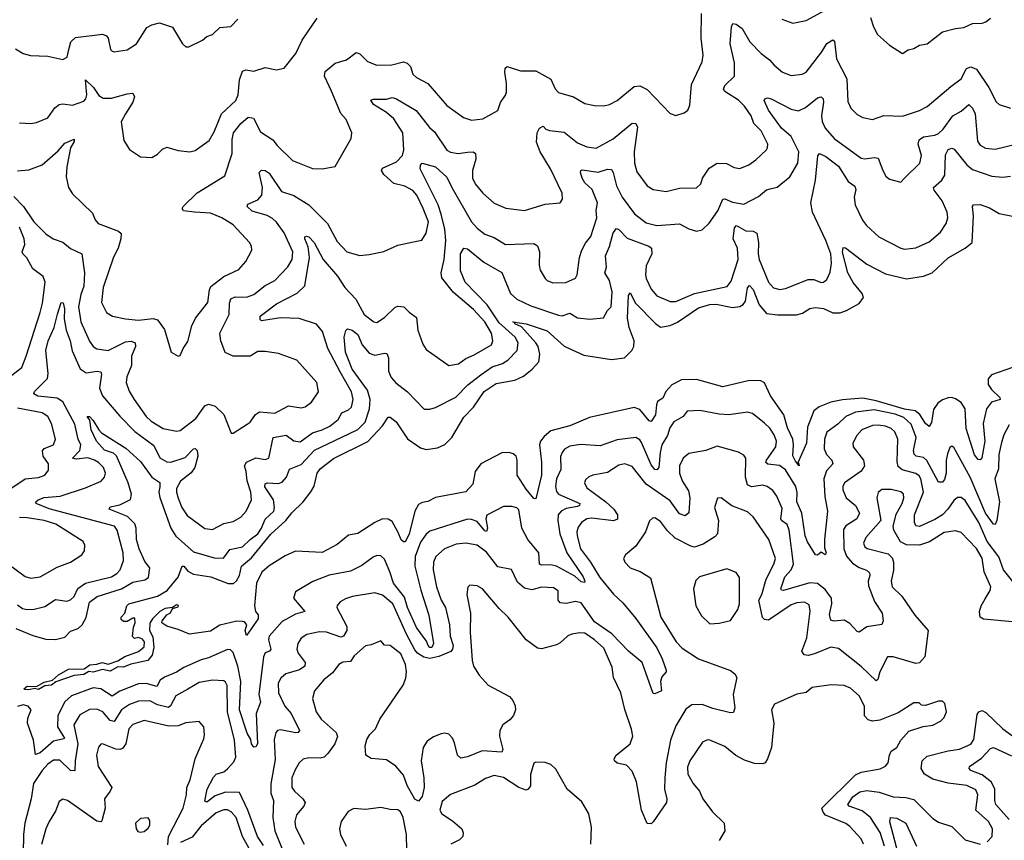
# Model space of a CAD drawing. Extents: x 1954683 to 2060285, y 904798 to 1016299.
# Tile 241 of 256: x 1967246 to 1972453, y 999175 to 1003513. Entities that reach past the tile are written whole.
import ezdxf

# ---------------------------------------------------------------- set-up
doc = ezdxf.new("R2010")
doc.units = 0

msp = doc.modelspace()

# ---------------------------------------------------------------- linework, layer by layer
at = {"layer": '0CON10XD'}
for points in [[(1971276.7, 1003515), (1971335, 1003494.3), (1971405, 1003509.2), (1971505, 1003562.5)], [(1967225, 1003358), (1967264.4, 1003334.4), (1967303.2, 1003323.2), (1967395, 1003319.4), (1967475, 1003303.1), (1967498.1, 1003315), (1967505.4, 1003355.4), (1967517.5, 1003395), (1967542, 1003418), (1967685, 1003435.6), (1967705, 1003427.1), (1967714.6, 1003414.6), (1967726.1, 1003356.1), (1967735, 1003346.7), (1967745, 1003343.3), (1967815, 1003354.2), (1967864.2, 1003385), (1967919.1, 1003470.9), (1967945, 1003485.7), (1967985, 1003495.8), (1968053.9, 1003473.9), (1968106.7, 1003385), (1968125, 1003370), (1968140.7, 1003369.3), (1968212.5, 1003405), (1968236.4, 1003423.6), (1968265, 1003433.8), (1968305, 1003471.2), (1968362.3, 1003477.7), (1968400, 1003515)], [(1967235, 1002714.5), (1967295, 1002719.6), (1967365, 1002745.4), (1967450.4, 1002819.6), (1967485, 1002860.4), (1967535, 1002881.2), (1967535, 1002868.8), (1967514.1, 1002835.9), (1967496.2, 1002735), (1967492.6, 1002682.6), (1967504.2, 1002625), (1967525, 1002592), (1967630.5, 1002490.5), (1967645.8, 1002455), (1967662, 1002435), (1967768.8, 1002395), (1967782.2, 1002382.2), (1967781.5, 1002355), (1967766.9, 1002305), (1967743.1, 1002256.9), (1967687.2, 1002097.2), (1967678.3, 1002018.3), (1967705.8, 1001965), (1967736.2, 1001946.2), (1967805, 1001932.3), (1967875, 1001924.6), (1967952.9, 1001932.9), (1967975, 1001926.9), (1968012.2, 1001875), (1968047.5, 1001755), (1968083.6, 1001733.6), (1968095, 1001737.5), (1968110, 1001775), (1968135, 1001812.5), (1968156.5, 1001895), (1968175.3, 1001934.7), (1968242, 1002018), (1968249.7, 1002085), (1968257.6, 1002102.4), (1968325, 1002154.7), (1968405, 1002191.9), (1968441.9, 1002235), (1968474.3, 1002295), (1968472.9, 1002315), (1968461.4, 1002335), (1968375, 1002428.5), (1968315.8, 1002465), (1968255, 1002490.9), (1968170, 1002495), (1968112.6, 1002502.6), (1968106, 1002515), (1968110.8, 1002525), (1968185, 1002598.2), (1968331.9, 1002688.1), (1968369.6, 1002805), (1968370.5, 1002879.5), (1968376.9, 1002915), (1968415.4, 1002965), (1968455, 1002997.5), (1968482.1, 1002992.1), (1968520.4, 1002920.4), (1968585, 1002878.1), (1968608.1, 1002848.1), (1968689.1, 1002769.1), (1968795, 1002727.1), (1968845, 1002724.2), (1968913.9, 1002736.1), (1968998.8, 1002885), (1969002.5, 1002915), (1968972, 1002985), (1968945, 1003016.7), (1968895.4, 1003135.4), (1968857.8, 1003215), (1968861.5, 1003238.5), (1968915, 1003282.5), (1968975, 1003300.9), (1969025, 1003340), (1969045, 1003331.9), (1969085, 1003291.4), (1969135, 1003273.3), (1969214.5, 1003274.5), (1969275, 1003290), (1969295, 1003283.8), (1969313.6, 1003265), (1969325.8, 1003225), (1969345, 1003208.1), (1969405, 1003175.7), (1969505, 1003058.6), (1969593.3, 1002995), (1969635, 1002982), (1969695, 1002988), (1969775, 1003032.5), (1969788.8, 1003075), (1969815, 1003113.3), (1969819.7, 1003130.3), (1969821.1, 1003175), (1969810.8, 1003235), (1969813.9, 1003256.1), (1969823.8, 1003265), (1969895, 1003242.9), (1969975, 1003242.3), (1970055, 1003197.8), (1970078, 1003148), (1970095, 1003127.5), (1970175, 1003104.4), (1970235, 1003070), (1970285, 1003060), (1970335, 1003058), (1970365, 1003064.2), (1970405, 1003085.7), (1970495, 1003160), (1970525, 1003163.8), (1970564.2, 1003144.2), (1970685, 1003016.2), (1970715, 1003006.7), (1970759.5, 1003020.5), (1970780, 1003035), (1970789.2, 1003060.8), (1970798.9, 1003171.1), (1970855, 1003290), (1970860.6, 1003325), (1970849.5, 1003415), (1970851.8, 1003545)], [(1967245, 1002967.1), (1967305, 1002964.4), (1967335, 1002969.4), (1967395, 1002994.4), (1967432.6, 1003047.4), (1967455, 1003064.5), (1967475, 1003067.5), (1967525, 1003060.9), (1967585, 1003082.9), (1967596, 1003094), (1967601, 1003115), (1967595, 1003195.8), (1967637.1, 1003155), (1967665, 1003112.1), (1967687.8, 1003097.8), (1967732.3, 1003097.7), (1967815, 1003121.1), (1967845, 1003123.8), (1967852.5, 1003105), (1967845, 1003076.7), (1967805.6, 1003014.4), (1967782.3, 1002972.3), (1967796.7, 1002875), (1967826.1, 1002826.1), (1967885, 1002787.5), (1967945, 1002783.8), (1967975, 1002801.2), (1968001.2, 1002828.8), (1968025, 1002838.8), (1968085, 1002820.8), (1968145.6, 1002814.4), (1968175, 1002821.4), (1968248.1, 1002875), (1968275, 1002919.2), (1968313.1, 1003015), (1968388.8, 1003085), (1968401.8, 1003115), (1968409.1, 1003195), (1968425, 1003240), (1968442.5, 1003247.5), (1968485, 1003241.5), (1968545, 1003260), (1968605, 1003248), (1968645, 1003256.2), (1968705.8, 1003335), (1968739.2, 1003405), (1968819.5, 1003520.5)], [(1971744.3, 1003525), (1971760.8, 1003475), (1971782, 1003435), (1971845, 1003378.8), (1971915, 1003333.3), (1971945, 1003353.3), (1971975, 1003361.2), (1972005, 1003378.8), (1972045, 1003386), (1972125, 1003448.8), (1972195, 1003466.9), (1972239.1, 1003470.9), (1972285, 1003492), (1972335, 1003493.8), (1972355, 1003501.2), (1972379.5, 1003520.5)], [(1967215, 1002578.2), (1967265.7, 1002525.7), (1967321.8, 1002445), (1967385, 1002381.1), (1967423.8, 1002355), (1967475, 1002337.5), (1967515, 1002302.9), (1967574.6, 1002274.6), (1967589.5, 1002175), (1967585.2, 1002105), (1967569.9, 1002060.1), (1967557.8, 1001995), (1967568.8, 1001915), (1967615, 1001813.1), (1967635.6, 1001785), (1967655, 1001773.8), (1967715, 1001764.1), (1967805, 1001810), (1967835, 1001813.2), (1967857.1, 1001805), (1967859.2, 1001785), (1967836.8, 1001735), (1967837.2, 1001685), (1967812.5, 1001625), (1967810, 1001595), (1967825, 1001550), (1967852.3, 1001505), (1967915, 1001414.6), (1967941.1, 1001391.1), (1968005, 1001352.7), (1968075, 1001337.8), (1968095, 1001340.9), (1968177.9, 1001405), (1968225, 1001471.1), (1968245, 1001480), (1968279.8, 1001469.8), (1968326.4, 1001426.4), (1968365, 1001327.5), (1968375, 1001326.7), (1968448.8, 1001375), (1968465, 1001386.2), (1968493.4, 1001426.6), (1968515, 1001439.4), (1968595, 1001432.5), (1968667.6, 1001472.4), (1968735, 1001461.1), (1968755, 1001465.6), (1968789.5, 1001490.5), (1968826.7, 1001545), (1968817.1, 1001595), (1968712.4, 1001712.4), (1968615, 1001748.5), (1968545, 1001758.1), (1968505, 1001758.8), (1968465, 1001734.4), (1968375, 1001734.4), (1968333.4, 1001753.4), (1968310, 1001815), (1968305.3, 1001855), (1968354.7, 1001955), (1968355.7, 1002015), (1968363.3, 1002036.7), (1968385, 1002048.2), (1968445, 1002046.7), (1968485, 1002059.7), (1968545, 1002108.2), (1968595.8, 1002134.2), (1968663.5, 1002206.5), (1968686.9, 1002245), (1968689.7, 1002285), (1968645, 1002386.1), (1968605, 1002442.1), (1968582.2, 1002462.2), (1968555, 1002477.8), (1968475, 1002500.4), (1968449.4, 1002525), (1968452.6, 1002537.4), (1968505, 1002560), (1968525.9, 1002585), (1968530.3, 1002625), (1968512.9, 1002705), (1968525, 1002717.1), (1968545, 1002715.6), (1968565, 1002701.9), (1968630.8, 1002605), (1968695, 1002584.1), (1968775.5, 1002535), (1968874.6, 1002435), (1968925, 1002340), (1968976, 1002285), (1969045, 1002266.9), (1969095, 1002271.4), (1969172.1, 1002287.9), (1969245, 1002320.6), (1969327.9, 1002337.9), (1969373.2, 1002346.8), (1969395.3, 1002384.7), (1969407.3, 1002445), (1969379.8, 1002515), (1969346.6, 1002585), (1969325, 1002609.1), (1969282.3, 1002632.3), (1969225, 1002646.8), (1969171.8, 1002695), (1969158.8, 1002715), (1969165, 1002727.3), (1969238.7, 1002761.3), (1969270, 1002795), (1969278, 1002825), (1969271.9, 1002915), (1969225, 1002988.9), (1969185, 1003022.4), (1969116.9, 1003065), (1969103.3, 1003086.7), (1969116.7, 1003093.3), (1969185, 1003092.1), (1969215, 1003101.8), (1969235, 1003095.4), (1969343.1, 1003033.1), (1969412.8, 1002942.8), (1969440, 1002920), (1969505, 1002823.6), (1969525, 1002812.1), (1969565, 1002804.7), (1969615, 1002812.2), (1969644.7, 1002814.7), (1969656, 1002805), (1969657.6, 1002775), (1969640.3, 1002715), (1969641.1, 1002675), (1969655, 1002645.6), (1969695.5, 1002595), (1969755, 1002542.5), (1969816.3, 1002516.3), (1969916.2, 1002503.8), (1970025, 1002536.9), (1970105, 1002544), (1970116, 1002565), (1970115, 1002596.7), (1970053.8, 1002725), (1969999.1, 1002815), (1969978.9, 1002865), (1969982, 1002915), (1969995, 1002939.4), (1970015, 1002950), (1970028, 1002935), (1970047.1, 1002927.1), (1970125, 1002917.9), (1970195, 1002862.2), (1970245, 1002841.3), (1970295, 1002833.9), (1970385, 1002883.2), (1970485, 1002966.4), (1970505, 1002964.3), (1970512.7, 1002945), (1970495.7, 1002815), (1970498, 1002755), (1970508.7, 1002708.7), (1970565, 1002634), (1970596.7, 1002615), (1970664.4, 1002604.4), (1970735, 1002622.2), (1970825, 1002624.3), (1970847.5, 1002645), (1970856.2, 1002675), (1970892.8, 1002727.2), (1970935, 1002754.6), (1970982.8, 1002752.8), (1971025, 1002731.9), (1971055, 1002725.6), (1971102, 1002745), (1971138.8, 1002771.2), (1971194.3, 1002825), (1971201.1, 1002835), (1971202.2, 1002855), (1971166.6, 1002925), (1971128.1, 1002965), (1971114.7, 1003005), (1971078.9, 1003055), (1971046.8, 1003086.8), (1970975, 1003133.6), (1970967.8, 1003145), (1970975.5, 1003165), (1971025.2, 1003214.8), (1971025.7, 1003284.3), (1971003.6, 1003385), (1971009.5, 1003475), (1971017.7, 1003492.3), (1971035, 1003488.9), (1971067.1, 1003467.1), (1971107.1, 1003395), (1971166.7, 1003335), (1971210.8, 1003300.8), (1971235, 1003271.9), (1971280, 1003235), (1971325, 1003218.6), (1971384.4, 1003224.4), (1971404.3, 1003235), (1971487.5, 1003342.5), (1971515, 1003387.5), (1971546.6, 1003406.6), (1971555, 1003400), (1971565.9, 1003305.9), (1971620.6, 1003200.6), (1971625, 1003080), (1971641.4, 1003045), (1971675, 1003012.5), (1971705, 1002995.7), (1971755, 1002985.8), (1971815, 1003005.8), (1971915, 1003002.5), (1972005, 1003033.3), (1972045.3, 1003054.7), (1972169.6, 1003160.4), (1972225, 1003199.4), (1972251.9, 1003255), (1972275, 1003264.3), (1972305, 1003250.8), (1972370.8, 1003155), (1972408.8, 1003078.8), (1972425, 1003064.4), (1972485, 1003044.4)], [(1967235, 1000420), (1967261.3, 1000401.3), (1967285, 1000395.4), (1967322.7, 1000397.3), (1967379.8, 1000410.2), (1967435, 1000447.8), (1967495, 1000439.5), (1967515, 1000445.6), (1967535, 1000464.2), (1967554.4, 1000505.6), (1967595, 1000533.8), (1967731.4, 1000568.6), (1967759.1, 1000585), (1967777.1, 1000605), (1967795.4, 1000655), (1967793.4, 1000695), (1967762.2, 1000815), (1967748.2, 1000835), (1967402.8, 1000927.2), (1967334.2, 1000955), (1967332.5, 1000965), (1967344, 1000975), (1967375, 1000986.9), (1967460, 1000995), (1967595, 1001038.2), (1967676.9, 1001073.1), (1967695.3, 1001094.7), (1967700.8, 1001115), (1967689.5, 1001145), (1967662.8, 1001172.8), (1967641.1, 1001185), (1967606.2, 1001196.2), (1967545, 1001190), (1967526, 1001195), (1967563.8, 1001235), (1967569, 1001265), (1967554.8, 1001295), (1967537.3, 1001375), (1967475, 1001492.7), (1967445, 1001511.7), (1967343.1, 1001523.1), (1967321.9, 1001535), (1967325, 1001547.1), (1967393.9, 1001616.1), (1967396.7, 1001643.3), (1967384.8, 1001765), (1967396.8, 1001815), (1967429.2, 1001885), (1967445.5, 1001955.5), (1967465, 1002017.1), (1967476.3, 1002016.3), (1967482.6, 1001985), (1967481, 1001931), (1967492.4, 1001872.4), (1967513.1, 1001815), (1967523, 1001763), (1967566.7, 1001666.7), (1967597, 1001647), (1967655.4, 1001655.4), (1967675, 1001652), (1967678.6, 1001638.6), (1967667.5, 1001565), (1967684.4, 1001524.4), (1967775, 1001417.1), (1967855.2, 1001335.2), (1967955, 1001262.1), (1967987.7, 1001197.7), (1968025, 1001175.3), (1968045, 1001173.4), (1968121.6, 1001198.4), (1968165, 1001244.3), (1968175, 1001245.8), (1968184.3, 1001235), (1968188.8, 1001205), (1968172.2, 1001145), (1968152.6, 1001117.4), (1968097.3, 1001072.7), (1968075.9, 1001035), (1968074.7, 1001015), (1968083.4, 1000983.4), (1968104.1, 1000935), (1968131.7, 1000891.7), (1968225, 1000823.5), (1968265, 1000818.9), (1968325, 1000849.6), (1968375, 1000860.4), (1968415, 1000883.6), (1968443.8, 1000915), (1968471.8, 1000975), (1968468.7, 1001015), (1968449.8, 1001075), (1968444.3, 1001125), (1968434.4, 1001154.4), (1968445, 1001173.5), (1968495, 1001196.6), (1968545, 1001187.9), (1968564.3, 1001195), (1968585.8, 1001304.2), (1968655, 1001316.7), (1968695, 1001286.8), (1968729.1, 1001280.9), (1968795, 1001329.3), (1968845.7, 1001345), (1968885.5, 1001365), (1968930.7, 1001399.3), (1968949.2, 1001435), (1968985, 1001450), (1969001.5, 1001465), (1969010, 1001505), (1969000.5, 1001545), (1968941.2, 1001651.2), (1968875, 1001774.2), (1968847.5, 1001865), (1968815, 1001903.8), (1968723.8, 1001933.8), (1968625, 1001937.6), (1968525, 1001920.9), (1968517.5, 1001927.5), (1968518.7, 1001945), (1968605, 1002010.8), (1968713.2, 1002066.8), (1968753.4, 1002106.6), (1968778.9, 1002255), (1968772.5, 1002312.5), (1968753.2, 1002355), (1968754.1, 1002365.9), (1968762, 1002368), (1968775, 1002364.6), (1968803.8, 1002335), (1968851.3, 1002245), (1968926.4, 1002156.4), (1968965, 1002096.7), (1969023.6, 1002035), (1969068.1, 1001955), (1969118.8, 1001915), (1969135, 1001911.9), (1969175, 1001939.2), (1969229.1, 1001990.9), (1969245, 1001999.2), (1969276.7, 1001995), (1969305, 1001966.2), (1969345, 1001938.8), (1969352.2, 1001872.2), (1969377.9, 1001797.9), (1969395, 1001768.8), (1969515, 1001685.5), (1969566, 1001694), (1969605, 1001721.8), (1969649.3, 1001740.7), (1969740.5, 1001795), (1969748.5, 1001815), (1969741.4, 1001855), (1969705, 1001915.4), (1969645, 1001981.6), (1969540.8, 1002070.8), (1969478.4, 1002148.4), (1969474.7, 1002175), (1969490, 1002245), (1969499.2, 1002345), (1969493.6, 1002405), (1969474.8, 1002485.2), (1969458.3, 1002535), (1969363.9, 1002725), (1969365.4, 1002744.6), (1969375, 1002754.4), (1969445, 1002734.4), (1969505, 1002680), (1969530.7, 1002625), (1969635.3, 1002445), (1969665, 1002410.8), (1969705, 1002379.4), (1969755, 1002361.8), (1969815.4, 1002325.4), (1969965, 1002330), (1969985, 1002318), (1969995.6, 1002285), (1969993.1, 1002215), (1969999.1, 1002189.1), (1970024, 1002145), (1970035, 1002134.2), (1970065, 1002121.9), (1970134.3, 1002124.3), (1970185, 1002146.2), (1970194.3, 1002165), (1970205.6, 1002255), (1970218.9, 1002295), (1970238.3, 1002331.7), (1970266.4, 1002366.4), (1970298, 1002465), (1970295.3, 1002505), (1970300.7, 1002545), (1970274.1, 1002615), (1970235, 1002651.1), (1970220, 1002675), (1970211.1, 1002705), (1970213.5, 1002716.5), (1970220.9, 1002719.1), (1970305, 1002707.2), (1970355, 1002722.1), (1970375, 1002720.6), (1970385.2, 1002705.2), (1970401.8, 1002635), (1970431.8, 1002575), (1970497.1, 1002487.1), (1970558.5, 1002438.5), (1970615, 1002424.7), (1970735, 1002433.8), (1970785, 1002407.8), (1970825, 1002395.7), (1970855, 1002402.9), (1970892.8, 1002437.2), (1970938.3, 1002501.7), (1970965, 1002564.2), (1970975, 1002566.7), (1971015, 1002547.8), (1971075, 1002538.5), (1971152.4, 1002577.6), (1971195, 1002612.7), (1971215, 1002619.2), (1971251.7, 1002628.3), (1971318.3, 1002681.7), (1971360, 1002755), (1971365.8, 1002815), (1971325.7, 1002895.7), (1971275, 1002939.7), (1971206.2, 1003035), (1971182.9, 1003085), (1971186.7, 1003095), (1971200.7, 1003099.3), (1971220, 1003095), (1971325, 1003040), (1971365, 1003031.8), (1971402.1, 1003047.9), (1971465, 1003100.4), (1971485, 1003104.2), (1971494.5, 1003094.5), (1971496.7, 1003076.7), (1971486.4, 1003005), (1971488.7, 1002975), (1971505, 1002938.9), (1971553.5, 1002885), (1971695, 1002780), (1971715, 1002776.9), (1971765, 1002784.6), (1971785, 1002780), (1971810, 1002715), (1971826.2, 1002686.2), (1971845, 1002669.2), (1971905, 1002654), (1971924.3, 1002675), (1972006.4, 1002755), (1972015.4, 1002795), (1971996.2, 1002855), (1972001.8, 1002878.2), (1972025, 1002893.1), (1972085, 1002901.6), (1972105, 1002911.4), (1972129.5, 1002935), (1972180.6, 1003005), (1972225, 1003029.6), (1972265, 1003064.5), (1972285, 1003045.5), (1972297.6, 1003015), (1972311.3, 1002871.3), (1972325, 1002849.4), (1972353.2, 1002833.2), (1972405, 1002829.2), (1972565, 1002867.9)], [(1967226.2, 1000295), (1967315, 1000257.3), (1967385, 1000238.4), (1967435, 1000236.7), (1967485, 1000248.5), (1967515, 1000280), (1967555, 1000294), (1967576.4, 1000313.6), (1967597.3, 1000352.7), (1967615, 1000434.6), (1967655.4, 1000464.6), (1967785, 1000503.9), (1967845, 1000540), (1967908.5, 1000551.5), (1967928.2, 1000565), (1967934.2, 1000615), (1967908.7, 1000648.7), (1967878.1, 1000715), (1967864.8, 1000765), (1967861.9, 1000825), (1967855, 1000848.5), (1967816.9, 1000886.9), (1967719.2, 1000925), (1967725, 1000937.5), (1967775, 1000948), (1967833.1, 1000976.9), (1967838.1, 1001005), (1967820.7, 1001065), (1967758.3, 1001208.3), (1967741.7, 1001221.7), (1967695, 1001237.2), (1967651.8, 1001285), (1967624.2, 1001345), (1967616.7, 1001396.7), (1967602.9, 1001415), (1967615, 1001415.6), (1967635, 1001394.2), (1967664.4, 1001344.4), (1967679.7, 1001329.7), (1967808.3, 1001248.3), (1967885, 1001177.9), (1967945, 1001095.3), (1967986.6, 1001066.6), (1967986.5, 1001043.5), (1967981.6, 1001015), (1967987.8, 1000987.8), (1968045, 1000824.4), (1968072.2, 1000782.2), (1968165, 1000699.7), (1968275, 1000668.1), (1968323.1, 1000666.9), (1968358.2, 1000711.8), (1968425, 1000726.5), (1968464.2, 1000765.8), (1968504.7, 1000795), (1968524.8, 1000825), (1968545, 1000873.2), (1968590.7, 1000915), (1968593.9, 1000935), (1968587.5, 1000975), (1968543.4, 1001043.4), (1968545, 1001060), (1968555, 1001065.3), (1968615, 1001061.1), (1968635, 1001067.8), (1968656.5, 1001095), (1968672.8, 1001137.2), (1968735, 1001161.6), (1968805, 1001237), (1968986.3, 1001323.7), (1969035, 1001346.8), (1969072.9, 1001385), (1969095.2, 1001455), (1969099.5, 1001505), (1969084.8, 1001555), (1969004.5, 1001665), (1968968.3, 1001755), (1968962.5, 1001835), (1968970.6, 1001869.4), (1968980.5, 1001879.5), (1969005, 1001872.5), (1969035, 1001848.2), (1969056.9, 1001795), (1969095, 1001750.9), (1969125, 1001738.8), (1969175, 1001750.9), (1969187.8, 1001747.8), (1969197.1, 1001725), (1969195.8, 1001655), (1969210.7, 1001620.7), (1969235, 1001593.2), (1969296.5, 1001545), (1969385, 1001454.4), (1969415, 1001453.8), (1969445, 1001463.6), (1969551.7, 1001518.3), (1969616.4, 1001583.6), (1969684.5, 1001635.5), (1969745, 1001678.1), (1969798.6, 1001695), (1969826.6, 1001713.4), (1969877.1, 1001765), (1969882.5, 1001805), (1969866.3, 1001835), (1969780.9, 1001910.9), (1969718.6, 1002005), (1969601.8, 1002125), (1969576.7, 1002185), (1969577.8, 1002275), (1969595, 1002304.3), (1969615, 1002301.1), (1969700.5, 1002230.5), (1969795, 1002175.8), (1969841.5, 1002065), (1969874.4, 1002035), (1969949.7, 1001999.7), (1970095, 1001950.4), (1970115, 1001948.2), (1970155, 1001962), (1970195, 1001936.7), (1970260.6, 1001929.4), (1970333.5, 1001936.5), (1970354.5, 1001975), (1970374.6, 1001995.4), (1970378.6, 1002075), (1970364.7, 1002135), (1970340.2, 1002175), (1970348.4, 1002205), (1970344.5, 1002265), (1970365.6, 1002314.4), (1970383.7, 1002386.3), (1970401.3, 1002408.7), (1970415, 1002403.5), (1970458.8, 1002358.8), (1970573.8, 1002315), (1970586.9, 1002305), (1970588.5, 1002275), (1970558.9, 1002211.1), (1970554.7, 1002165), (1970559.5, 1002145), (1970585, 1002088.6), (1970615, 1002053.1), (1970685, 1002023.5), (1970715, 1002022.5), (1970815, 1002065.7), (1970987.2, 1002102.8), (1971009, 1002131), (1971044.7, 1002245), (1971041.1, 1002305), (1971018.9, 1002355), (1971026.7, 1002413.3), (1971035.9, 1002424.1), (1971085, 1002396.2), (1971125.5, 1002395.5), (1971144.5, 1002384.5), (1971153.5, 1002335), (1971150.3, 1002275), (1971157.2, 1002245), (1971205, 1002125.6), (1971232.5, 1002095), (1971265, 1002087.3), (1971295, 1002091.2), (1971415, 1002140), (1971445, 1002139.4), (1971485, 1002124.2), (1971496.7, 1002125), (1971515, 1002138.8), (1971532.4, 1002177.6), (1971538.1, 1002225), (1971535, 1002276), (1971509.3, 1002345), (1971438.8, 1002495), (1971428.9, 1002545), (1971454.7, 1002665), (1971466.4, 1002793.6), (1971475, 1002805.7), (1971509.5, 1002789.5), (1971575, 1002738.2), (1971627.7, 1002657.7), (1971662.9, 1002632.9), (1971667.3, 1002615), (1971658, 1002575), (1971663.1, 1002535), (1971703.1, 1002453.1), (1971723.5, 1002425), (1971789.4, 1002365), (1971905, 1002305.4), (1971925, 1002300.4), (1971985, 1002307.5), (1972055, 1002339.1), (1972115, 1002389.1), (1972145.3, 1002435), (1972154.6, 1002465), (1972150.8, 1002495), (1972123.8, 1002555), (1972081.2, 1002611.2), (1972078.9, 1002625), (1972121.8, 1002665), (1972138.7, 1002691.3), (1972141.2, 1002798.8), (1972155, 1002826.7), (1972175, 1002832.9), (1972187.9, 1002827.9), (1972254.6, 1002745), (1972285, 1002720.9), (1972386.7, 1002685), (1972445, 1002681.1), (1972485, 1002686.4)], [(1968652.9, 1000865), (1968685, 1000906.9), (1968745, 1000963.8), (1968785, 1001016.9), (1968802.7, 1001047.3), (1968820, 1001115), (1968835, 1001137.9), (1968905, 1001194), (1969086.4, 1001283.6), (1969164.3, 1001365.7), (1969195, 1001412), (1969205, 1001411.2), (1969237, 1001387), (1969296.5, 1001296.5), (1969365, 1001249.5), (1969395, 1001240.5), (1969455, 1001249.5), (1969495, 1001267.3), (1969531.8, 1001305), (1969595, 1001411.2), (1969645, 1001465.3), (1969703, 1001547), (1969765, 1001590.3), (1969865, 1001607.9), (1969910.6, 1001629.4), (1969956.9, 1001665), (1969991.3, 1001705), (1969997.2, 1001745), (1969987.6, 1001785), (1969974.8, 1001805), (1969898.8, 1001888.8), (1969864, 1001905), (1969863, 1001913), (1969854.4, 1001915.6), (1969925, 1001905.3), (1970035, 1001867.9), (1970125, 1001786.6), (1970228.8, 1001738.8), (1970375, 1001716.9), (1970445, 1001726.2), (1970482.7, 1001765), (1970493.8, 1001785), (1970495.3, 1001815), (1970469.2, 1001885), (1970459.4, 1001935), (1970465.7, 1002055), (1970475, 1002069.2), (1970503.1, 1002015), (1970607.7, 1001907.7), (1970635, 1001887.8), (1970685, 1001897), (1970725, 1001914.8), (1970835, 1001989.6), (1970895, 1002007.3), (1970929.6, 1002009.6), (1971015, 1001992), (1971055, 1001996.4), (1971072.6, 1002007.4), (1971083.8, 1002025), (1971094.8, 1002095.2), (1971105, 1002107.1), (1971125, 1002086.7), (1971155.6, 1002005.6), (1971195, 1001959.2), (1971252.6, 1001952.6), (1971352.9, 1001952.9), (1971385, 1001962.2), (1971425, 1001986.9), (1971455, 1001991.8), (1971496.7, 1001986.7), (1971545, 1001963.2), (1971585, 1001964), (1971618.5, 1001975), (1971685, 1002012.5), (1971707.6, 1002045), (1971700.3, 1002065), (1971654.1, 1002124.1), (1971625, 1002175.6), (1971596.4, 1002283.6), (1971600.9, 1002309.1), (1971613, 1002307), (1971725, 1002220), (1971825, 1002170), (1971935, 1002142.2), (1972025, 1002157.2), (1972071.9, 1002175), (1972155, 1002253.8), (1972245.3, 1002304.7), (1972281.9, 1002335), (1972290.5, 1002475), (1972284.4, 1002525), (1972290, 1002535), (1972325, 1002536.7), (1972375, 1002518), (1972425, 1002487.9), (1972495, 1002474.3)], [(1967205, 1001633.5), (1967257.5, 1001675), (1967281.1, 1001735), (1967355.2, 1001964.8), (1967367.4, 1002015), (1967380.9, 1002125), (1967369.6, 1002155), (1967315, 1002195.3), (1967283.2, 1002253.2), (1967263.1, 1002275), (1967259.2, 1002285), (1967273.3, 1002325), (1967270, 1002355), (1967245.5, 1002415.5)], [(1972495, 1001673.8), (1972385.5, 1001635), (1972367.5, 1001615), (1972366.9, 1001585), (1972385, 1001557.5), (1972429.4, 1001515), (1972430.8, 1001505), (1972385, 1001490.9), (1972357.7, 1001455), (1972341.2, 1001378.8), (1972349.7, 1001285), (1972333, 1001197), (1972325, 1001186.7), (1972315, 1001188.8), (1972295, 1001212.5), (1972251.4, 1001351.4), (1972246.1, 1001455), (1972225, 1001488.6), (1972195, 1001509.6), (1972175, 1001516.5), (1972155, 1001514.4), (1972125, 1001503.5), (1972101.3, 1001485), (1972077.9, 1001452.1), (1972066.7, 1001383.3), (1972055, 1001363.1), (1972035, 1001378.2), (1972005.8, 1001425.8), (1971980.9, 1001445), (1971925, 1001453.6), (1971775, 1001497.6), (1971705, 1001512), (1971596.8, 1001503.2), (1971535, 1001491.4), (1971473.3, 1001466.7), (1971445, 1001445.7), (1971411.9, 1001358.1), (1971407.2, 1001275), (1971360, 1001170), (1971365, 1001170), (1971367.5, 1001155), (1971348.5, 1001178.5), (1971335, 1001206.7), (1971338.1, 1001265), (1971333.5, 1001295), (1971305.8, 1001355), (1971286.8, 1001425), (1971215.4, 1001525.4), (1971185, 1001592.5), (1971164.4, 1001604.4), (1971105, 1001606.5), (1970965, 1001572.9), (1970825, 1001611.4), (1970745, 1001609.5), (1970695, 1001582.1), (1970663, 1001547), (1970647.2, 1001512.8), (1970619.6, 1001495), (1970612.9, 1001477.1), (1970609, 1001425), (1970585, 1001388.6), (1970575, 1001392.5), (1970525, 1001452.3), (1970495, 1001462.3), (1970259.2, 1001410.8), (1970155, 1001365.9), (1970055, 1001339.7), (1970019.7, 1001310.3), (1970000.3, 1001285), (1969995.2, 1001265), (1970005.9, 1001174.1), (1970005.7, 1001105), (1969975, 1000980), (1969965, 1000982.2), (1969925, 1001032), (1969877.5, 1001105), (1969877.4, 1001185), (1969871.2, 1001205), (1969855, 1001218.8), (1969835, 1001225.4), (1969795, 1001222.5), (1969684.5, 1001165), (1969655.4, 1001125), (1969642.6, 1001057.4), (1969605, 1001016.7), (1969445, 1000987.9), (1969405, 1000966.2), (1969375, 1000961.5), (1969355, 1000950.5), (1969335.9, 1000915), (1969305, 1000794.2), (1969285, 1000753.3), (1969275, 1000753.3), (1969264.2, 1000764.2), (1969248, 1000802), (1969215, 1000861.1), (1969195, 1000872.1), (1969165, 1000873.8), (1969125, 1000855.5), (1969035, 1000797.5), (1968985, 1000788.5), (1968925, 1000739.1), (1968845, 1000695.6), (1968705, 1000703.5), (1968650.4, 1000679.6), (1968565, 1000626.8), (1968527, 1000593), (1968499.2, 1000535), (1968487.5, 1000415), (1968493.3, 1000385), (1968507.8, 1000367.8), (1968507.4, 1000345), (1968445, 1000257.5), (1968439.1, 1000285), (1968446.7, 1000315), (1968435, 1000330), (1968425, 1000332.5), (1968395, 1000334), (1968305, 1000312.5), (1968255, 1000280), (1968145, 1000264), (1968085, 1000290), (1968025, 1000306.7), (1967997.5, 1000325), (1968000, 1000335), (1968023.6, 1000366.4), (1968043, 1000377), (1968055, 1000400), (1968085, 1000410), (1968086.4, 1000416.4), (1968075, 1000420), (1968053.6, 1000406.4), (1968015, 1000400.8), (1967986.7, 1000385), (1967948, 1000345), (1967935, 1000322.5), (1967932.4, 1000285), (1967950.7, 1000250.7), (1967956.2, 1000195), (1967946.5, 1000153.5), (1967923.9, 1000126.1), (1967833.4, 1000106.6), (1967795, 1000090.7), (1967765, 1000091.3), (1967725, 1000069.8), (1967685, 1000078.4), (1967635, 1000064.8), (1967612.1, 1000067.9), (1967585, 1000051.5), (1967533.9, 1000046.1), (1967437.6, 1000012.4), (1967415, 999994.6), (1967378.4, 999991.6), (1967345, 999971.5), (1967325, 999977.5), (1967295, 999970.6), (1967272.8, 999972.8), (1967268.8, 999975), (1967285, 999990), (1967335, 999988.5), (1967375, 1000011.8), (1967419.2, 1000020.8), (1967451, 1000049), (1967505, 1000080.3), (1967587.7, 1000082.3), (1967616.5, 1000103.5), (1967655, 1000106.2), (1967682.5, 1000115), (1967715, 1000106.9), (1967765, 1000123.5), (1967802.7, 1000147.3), (1967875, 1000173.6), (1967905, 1000198.6), (1967906.5, 1000225), (1967895, 1000237.8), (1967875, 1000248), (1967852.5, 1000242.5), (1967843, 1000253), (1967848.3, 1000301.7), (1967857.5, 1000325), (1967855, 1000350), (1967845, 1000350), (1967815, 1000332.5), (1967795, 1000332.5), (1967783, 1000343), (1967782.5, 1000355), (1967802.5, 1000375), (1967813.3, 1000415), (1967823.3, 1000425), (1967975, 1000465.4), (1968026, 1000495), (1968084.4, 1000565.6), (1968105, 1000624.4), (1968115, 1000624.5), (1968135, 1000598.6), (1968165, 1000581.2), (1968257.6, 1000567.6), (1968347.8, 1000532.2), (1968376.9, 1000533.1), (1968393.3, 1000546.7), (1968407.9, 1000575), (1968418.5, 1000625), (1968472.1, 1000667.9), (1968575, 1000792.9), (1968652.9, 1000865)], [(1967205, 1001037.5), (1967274.7, 1001085.3), (1967345, 1001093.2), (1967378.8, 1001105), (1967398.9, 1001131.1), (1967399.1, 1001165), (1967369.7, 1001205), (1967366.2, 1001233.8), (1967375, 1001246.9), (1967425.8, 1001265), (1967436.2, 1001295), (1967415, 1001378), (1967395.4, 1001415), (1967365, 1001434.1), (1967235, 1001458.6)], [(1972478.4, 1001371.6), (1972450.8, 1001319.2), (1972437.9, 1001277.9), (1972423.1, 1001215), (1972421.7, 1001138.3), (1972402.6, 1001085), (1972426.5, 1000963.5), (1972413.1, 1000865), (1972405, 1000844), (1972395, 1000846), (1972353.2, 1000905), (1972271.7, 1001095), (1972185, 1001251.2), (1972175, 1001258.8), (1972165, 1001251.2), (1972151.3, 1001218.7), (1972145.3, 1001184.7), (1972145.6, 1001115), (1972136.8, 1001083.2), (1972125, 1001067.8), (1972105, 1001068.1), (1972042.9, 1001182.9), (1972025, 1001197.8), (1971986.5, 1001206.5), (1971976.1, 1001216.1), (1971972.9, 1001235), (1971987.3, 1001305), (1971960.4, 1001375), (1971920.5, 1001410.5), (1971875, 1001428.5), (1971765, 1001450.6), (1971665, 1001438.7), (1971615.2, 1001414.8), (1971573.1, 1001375), (1971515, 1001332.9), (1971501.8, 1001295), (1971500.3, 1001245), (1971513.2, 1001215), (1971540.8, 1001185), (1971546.2, 1001165), (1971512.4, 1001127.6), (1971498.4, 1001085), (1971502.8, 1000992.8), (1971518.5, 1000915), (1971501.5, 1000765), (1971501.4, 1000721.4), (1971511.2, 1000695), (1971505, 1000683.3), (1971485, 1000697.5), (1971465, 1000682.5), (1971455, 1000683.3), (1971412.4, 1000752.4), (1971399.8, 1000785), (1971381.4, 1000905), (1971356.1, 1000965), (1971356.6, 1001013.4), (1971350.2, 1001045), (1971295, 1001133.4), (1971263.6, 1001156.4), (1971202.6, 1001162.6), (1971191.5, 1001171.5), (1971195.3, 1001185), (1971244.7, 1001255), (1971248.1, 1001285), (1971235, 1001318.9), (1971213, 1001353), (1971185, 1001380.9), (1971120.4, 1001430.4), (1971095, 1001437.8), (1970996, 1001424), (1970945, 1001427.1), (1970843.1, 1001446.9), (1970775, 1001443.1), (1970754.4, 1001415), (1970705, 1001386.7), (1970684.6, 1001355), (1970670.8, 1001315), (1970642.4, 1001265), (1970632.4, 1001225), (1970626.2, 1001145), (1970615, 1001134.2), (1970605, 1001135.7), (1970585, 1001159.4), (1970535, 1001277.5), (1970525, 1001292.5), (1970505, 1001304.5), (1970405, 1001291.8), (1970315, 1001261.1), (1970212, 1001268), (1970155, 1001258.7), (1970127.9, 1001242.1), (1970114.2, 1001225.8), (1970106.7, 1001203.3), (1970106.8, 1001135), (1970084.2, 1001085), (1970079.3, 1001045), (1970085, 1001018.1), (1970095, 1001004.8), (1970208.5, 1000955), (1970206.5, 1000945), (1970195, 1000939.2), (1970135, 1000928.9), (1970108.8, 1000915), (1970093.3, 1000895), (1970091.4, 1000865), (1970102.7, 1000795), (1970139.5, 1000695), (1970225, 1000567.9), (1970235.3, 1000545), (1970232, 1000538), (1970215, 1000540.7), (1970181.5, 1000571.5), (1970085, 1000623.9), (1970055, 1000631.1), (1970005, 1000629.2), (1969994.7, 1000634.7), (1969991.4, 1000695), (1969933.7, 1000765), (1969900.7, 1000825), (1969885, 1000922), (1969875, 1000932.9), (1969849.4, 1000939.4), (1969805, 1000939.2), (1969715.9, 1000894.1), (1969710.2, 1000875), (1969720.5, 1000825), (1969715, 1000808.2), (1969705, 1000811.8), (1969665, 1000860), (1969635, 1000871.4), (1969615, 1000872), (1969415, 1000808.7), (1969395, 1000793.6), (1969365, 1000751.5), (1969337.4, 1000675), (1969336.3, 1000625), (1969367.9, 1000497.9), (1969410, 1000365), (1969433.5, 1000215), (1969425, 1000194.7), (1969415, 1000194.7), (1969405.5, 1000205), (1969397.6, 1000227.6), (1969345, 1000300.7), (1969296.7, 1000405), (1969281.2, 1000461.2), (1969222.2, 1000535), (1969203.8, 1000595), (1969175, 1000660.9), (1969155, 1000679.1), (1969135, 1000680.4), (1969115, 1000672.3), (1969055, 1000628.2), (1968995, 1000597.7), (1968882.8, 1000577.2), (1968796.9, 1000543.1), (1968705, 1000488), (1968694.3, 1000455), (1968754, 1000385), (1968705, 1000370), (1968635, 1000331.1), (1968564.6, 1000255), (1968562, 1000235), (1968574.5, 1000185), (1968567.5, 1000175), (1968544.7, 1000165.3), (1968534.7, 1000145.3), (1968510.3, 999945), (1968519.6, 999905), (1968496.5, 999845), (1968504.6, 999685), (1968495, 999668.6), (1968485, 999668.1), (1968471.8, 999685), (1968468, 999708), (1968448.3, 999741.7), (1968408.7, 999865), (1968415.9, 1000015), (1968400, 1000095), (1968375, 1000167.5), (1968361.3, 1000181.3), (1968345, 1000184.6), (1968245, 1000140.3), (1968205, 1000129.2), (1968115, 1000088.4), (1968075, 1000063.1), (1968012.1, 1000037.9), (1967988.7, 1000021.3), (1967972, 999988), (1967915, 1000003.5), (1967875, 1000001.4), (1967776.1, 999963.9), (1967735, 999936.8), (1967675.5, 999975.5), (1967635, 999980.6), (1967521, 999939), (1967485, 999907.3), (1967447.8, 999835), (1967447.1, 999775), (1967475, 999728.8)], [(1972525, 1000508), (1972448.8, 1000605), (1972423.7, 1000673.7), (1972361.3, 1000755), (1972317, 1000855), (1972245, 1000971.5), (1972225, 1000987.5), (1972205, 1000987.5), (1972185, 1000971.5), (1972153.7, 1000926.3), (1972125.9, 1000895), (1972085, 1000870.2), (1972005, 1000834.6), (1971985, 1000838.1), (1971978.2, 1000855), (1971977.4, 1000895), (1972025.2, 1001015), (1972011.8, 1001085), (1972001.9, 1001101.9), (1971985, 1001114.2), (1971913.2, 1001133.2), (1971891.5, 1001151.5), (1971885.6, 1001175), (1971890, 1001295), (1971873.1, 1001335), (1971855, 1001351.3), (1971825, 1001364.1), (1971785, 1001370.3), (1971755, 1001367.5), (1971700, 1001345), (1971673.6, 1001315), (1971652.1, 1001275), (1971652.7, 1001255), (1971707.2, 1001185), (1971713.6, 1001155), (1971695, 1001126), (1971607.7, 1001065), (1971598.4, 1001045), (1971598.3, 1001028.3), (1971615.9, 1000985), (1971665, 1000944.7), (1971687.5, 1000905), (1971673.3, 1000875), (1971615, 1000836.6), (1971602.3, 1000817.7), (1971603.8, 1000715), (1971617.4, 1000677.4), (1971649.8, 1000639.8), (1971685, 1000617.4), (1971723.8, 1000603.8), (1971739.4, 1000589.4), (1971742.2, 1000575), (1971732.5, 1000545), (1971735, 1000520), (1971766.6, 1000436.6), (1971806.2, 1000375), (1971812.2, 1000335), (1971805, 1000315.8), (1971725, 1000303.3), (1971685, 1000275.6), (1971675, 1000279.4), (1971635, 1000321.8), (1971605, 1000339.6), (1971553.7, 1000333.7), (1971535, 1000338), (1971528.2, 1000368.2), (1971540.3, 1000425), (1971538.8, 1000455), (1971505, 1000500.7), (1971465, 1000532), (1971425, 1000535.8), (1971285.5, 1000495.5), (1971275, 1000497.5), (1971271.5, 1000505), (1971291.7, 1000568.3), (1971325.8, 1000605), (1971338.7, 1000635), (1971315.6, 1000815), (1971305, 1000844.5), (1971274.2, 1000865), (1971270.5, 1000875), (1971278.2, 1000928.2), (1971249.1, 1000995), (1971227.8, 1001025), (1971198, 1001045), (1971175, 1001051.8), (1971115, 1001043.1), (1971094.1, 1001055), (1971084, 1001094), (1971085.4, 1001195.4), (1971075, 1001210.8), (1971047, 1001227), (1970935, 1001259.4), (1970875, 1001236.4), (1970785, 1001220.5), (1970755, 1001195.8), (1970735.5, 1001155), (1970734.6, 1001115.4), (1970750, 1001075), (1970782, 1001022), (1970789.8, 1000985), (1970785, 1000906.7), (1970765, 1000889.5), (1970735, 1000900.4), (1970685, 1000969.7), (1970558.2, 1001058.2), (1970485, 1001150.5), (1970445.4, 1001164.6), (1970415, 1001157.3), (1970355, 1001118.5), (1970277.5, 1001105), (1970255, 1001095.7), (1970238.6, 1001081.4), (1970232.9, 1001065), (1970245, 1001038.6), (1970344.8, 1000964.8), (1970387.7, 1000925), (1970406.9, 1000895), (1970407.5, 1000872.5), (1970386.6, 1000863.4), (1970272.4, 1000877.6), (1970245, 1000874.7), (1970217.5, 1000855), (1970199.3, 1000830.7), (1970191.8, 1000805), (1970193.2, 1000785), (1970211.2, 1000715), (1970263.8, 1000645), (1970313.3, 1000565), (1970385.6, 1000475.6), (1970435, 1000430.9), (1970505, 1000347.3), (1970615, 1000193.1), (1970643.8, 1000135), (1970664, 1000075), (1970663.8, 1000065), (1970641.1, 1000038.9), (1970634, 1000015), (1970640, 999965), (1970605, 999950), (1970595, 999951.2), (1970537.7, 1000115), (1970465, 1000174.7), (1970376.9, 1000266.9), (1970285, 1000330), (1970215, 1000431.2), (1970185, 1000438.2), (1970135, 1000426.8), (1970105, 1000430.6), (1970093.1, 1000445), (1970093, 1000493), (1970069.4, 1000509.4), (1970005, 1000513.1), (1969955, 1000498.5), (1969915, 1000507.3), (1969878.8, 1000538.8), (1969846.5, 1000606.5), (1969775, 1000620.7), (1969715, 1000697.9), (1969665, 1000734.5), (1969605, 1000746.6), (1969555, 1000740.3), (1969493.1, 1000715), (1969446.2, 1000675), (1969434.1, 1000645), (1969433.1, 1000605), (1969449.7, 1000515), (1969475.7, 1000445), (1969497.7, 1000405), (1969519.6, 1000315), (1969521.9, 1000255), (1969537.7, 1000205), (1969535.6, 1000185), (1969526.7, 1000173.3), (1969462.7, 1000147.3), (1969415, 1000136.8), (1969383.2, 1000143.2), (1969350.5, 1000165), (1969335, 1000182.3), (1969291.2, 1000265), (1969219.2, 1000425), (1969165, 1000471.8), (1969125, 1000483.8), (1969006.7, 1000463.3), (1968968.7, 1000451.3), (1968941.4, 1000435), (1968925, 1000416), (1968923.5, 1000405), (1968976.8, 1000305), (1968976.9, 1000285), (1968959.1, 1000255), (1968945, 1000248.5), (1968868, 1000275), (1968832.4, 1000277.6), (1968765, 1000263.5), (1968735, 1000244.3), (1968717.3, 1000215), (1968711.8, 1000185), (1968718.8, 1000165), (1968756.6, 1000115), (1968754.2, 1000095.8), (1968725, 1000075.9), (1968654.2, 1000055.8), (1968627.1, 1000032.9), (1968613.2, 1000005), (1968615, 999954.2), (1968648.8, 999885), (1968681.8, 999845), (1968726.4, 999755), (1968718.8, 999745), (1968706, 999744), (1968625, 999759.1), (1968609.2, 999755), (1968600.4, 999745), (1968592, 999708), (1968597.6, 999602.4), (1968573.6, 999473.6), (1968574.7, 999425), (1968588.9, 999385), (1968584.2, 999295.8), (1968596.1, 999225), (1968633, 999133)], [(1972495, 1000330.6), (1972343.2, 1000343.2), (1972324.6, 1000355), (1972322, 1000385), (1972330.8, 1000415), (1972351.7, 1000451.7), (1972377.3, 1000495), (1972380.5, 1000515), (1972345.3, 1000595), (1972335, 1000667.1), (1972305, 1000717.1), (1972225, 1000802.2), (1972195, 1000810.9), (1972135, 1000802.5), (1972057.7, 1000752.3), (1972005, 1000734.7), (1971935, 1000736.6), (1971903.7, 1000753.7), (1971867.9, 1000815), (1971864.6, 1000834.6), (1971880.3, 1000899.7), (1971912.3, 1000955), (1971921.8, 1000985), (1971920, 1001005), (1971905, 1001017.8), (1971855, 1001029.4), (1971805, 1001029.2), (1971785, 1001013.3), (1971778.6, 1000985), (1971800, 1000865), (1971720.5, 1000775), (1971707.5, 1000745), (1971715, 1000725.8), (1971726.9, 1000716.9), (1971838.6, 1000688.6), (1971858.8, 1000668.8), (1971866.2, 1000646.2), (1971867, 1000603), (1971854, 1000545), (1971860, 1000515), (1971910.4, 1000465), (1971980, 1000365), (1972049.5, 1000285), (1972032.5, 1000145), (1972005, 1000112.9), (1971985, 1000109.6), (1971865, 1000145.4), (1971835.5, 1000144.5), (1971794.7, 1000065.3), (1971784.4, 1000025.6), (1971775, 1000017.5), (1971695, 1000094.2), (1971575, 1000189.6), (1971535, 1000196.1), (1971449.7, 1000160.3), (1971415, 1000152.7), (1971394, 1000155), (1971381.8, 1000175), (1971407.8, 1000245), (1971426.1, 1000386.1), (1971420.5, 1000420.5), (1971396.9, 1000433.1), (1971355, 1000430.7), (1971325, 1000419), (1971205, 1000339.3), (1971185, 1000341.8), (1971173.7, 1000353.7), (1971154.7, 1000445), (1971169.6, 1000475), (1971192.6, 1000555), (1971234.1, 1000635), (1971242.7, 1000665), (1971207.3, 1000765), (1971125, 1000885.8), (1971095, 1000911.1), (1971012.7, 1000942.7), (1970955, 1000986), (1970936.2, 1000983.8), (1970920, 1000935), (1970940.5, 1000865), (1970935.4, 1000794.6), (1970921.2, 1000778.8), (1970859.6, 1000740.4), (1970815, 1000724.7), (1970795, 1000729.2), (1970711.5, 1000771.5), (1970671.2, 1000811.2), (1970635, 1000860.6), (1970605, 1000879.2), (1970591.7, 1000878.3), (1970575.7, 1000864.3), (1970555.7, 1000805), (1970505, 1000730), (1970448.8, 1000685), (1970438.8, 1000665), (1970445.8, 1000645), (1970475, 1000615.7), (1970526.7, 1000596.7), (1970582.2, 1000562.2), (1970635.6, 1000355), (1970717.9, 1000225), (1970750, 1000190), (1970835, 1000134.6), (1971005, 1000073.5), (1971027.5, 1000055), (1971038.6, 1000035), (1971018.6, 999945), (1971028.5, 999875), (1971019.8, 999850.2), (1971005, 999848.8), (1970911.9, 999871.9), (1970855, 999893.8), (1970799.5, 999890.5), (1970768.3, 999868.3), (1970715, 999779.4), (1970687.9, 999705), (1970665.3, 999585), (1970658.4, 999505), (1970655.3, 999445.3), (1970667.3, 999395), (1970665.7, 999375), (1970595, 999272), (1970585, 999262.5), (1970565, 999263.3), (1970534.5, 999334.5), (1970507.3, 999485), (1970485, 999540), (1970455, 999572.9), (1970405, 999582.9), (1970392, 999595), (1970390, 999605), (1970400.8, 999625), (1970473.5, 999685), (1970487.7, 999725), (1970482, 999762), (1970446.6, 999866.6), (1970424.6, 999954.6), (1970386.5, 1000035), (1970379.8, 1000089.8), (1970335, 1000190), (1970285.6, 1000235), (1970235, 1000269.4), (1970207.3, 1000272.7), (1970165, 1000264), (1970145, 1000255.8), (1970105, 1000218.8), (1970085, 1000208.8), (1970005, 1000188.1), (1969985, 1000191.5), (1969925, 1000234.3), (1969828.6, 1000355), (1969780.8, 1000400.8), (1969694, 1000505), (1969665, 1000520.6), (1969625.8, 1000524.2), (1969615.9, 1000514.1), (1969610, 1000475), (1969630, 1000375), (1969629.1, 1000275), (1969639.5, 1000125), (1969646.5, 1000095), (1969675, 1000048.5), (1969722.9, 999995), (1969835.7, 999935), (1969853.3, 999915), (1969866.5, 999886.5), (1969868.7, 999865), (1969857.1, 999835), (1969838, 999812), (1969800.6, 999785), (1969784.5, 999755), (1969784, 999725), (1969800.4, 999655), (1969795, 999640.6), (1969691.6, 999648.4), (1969615, 999616.7), (1969578.9, 999608.9), (1969561.8, 999625), (1969545, 999691.2), (1969534.5, 999714.5), (1969515, 999736), (1969495, 999741.4), (1969475, 999738.1), (1969435, 999722.2), (1969401.1, 999698.9), (1969379.6, 999665), (1969368.3, 999595), (1969383.7, 999505), (1969385.2, 999454.8), (1969373.6, 999406.4), (1969355, 999382.9), (1969335, 999393.1), (1969295, 999465.7), (1969275, 999518.8), (1969235, 999566.7), (1969185, 999600), (1969105, 999608.2), (1969076.7, 999625), (1969072.2, 999675), (1969081.7, 999708.3), (1969098.2, 999735), (1969127.5, 999765), (1969151.2, 999815), (1969273.3, 999995), (1969288.6, 1000031.4), (1969291.8, 1000065), (1969286.3, 1000105), (1969261.7, 1000161.7), (1969205, 1000204.6), (1969175, 1000205.8), (1969155, 1000229.2), (1969105, 1000207.8), (1969075, 1000203.1), (1969015, 1000151.1), (1968995, 1000121.1), (1968955, 1000116.8), (1968934.4, 1000105), (1968900.1, 1000059.9), (1968855, 1000023.8), (1968805.3, 999964.7), (1968794.5, 999925), (1968814.4, 999855), (1968840.6, 999815), (1968919.1, 999745), (1968925.9, 999724.1), (1968912.7, 999685), (1968876.2, 999633.8), (1968855.6, 999615), (1968835, 999608.5), (1968775, 999611.2), (1968745.4, 999604.6), (1968723.5, 999585), (1968702.6, 999547.4)], [(1967180.5, 1000640.5), (1967275, 1000569.4), (1967305, 1000560), (1967355, 1000568.2), (1967445, 1000619.3), (1967515, 1000646.2), (1967574.2, 1000685), (1967589.4, 1000705), (1967590.8, 1000735), (1967582.5, 1000755), (1967437.1, 1000847.1), (1967375, 1000865.2), (1967285, 1000879.1), (1967245, 1000880.8)], [(1970895, 1000318.8), (1970945, 1000323.8), (1971005, 1000336.2), (1971044.2, 1000395), (1971052.5, 1000425), (1971052, 1000565), (1971035, 1000590), (1970985, 1000610), (1970841.7, 1000568.3), (1970822.2, 1000547.8), (1970810, 1000505), (1970822, 1000415), (1970850.9, 1000360.9), (1970895, 1000318.8)], [(1968535, 999147.3), (1968504.3, 999195), (1968453.5, 999335), (1968407.8, 999427.8), (1968335, 999429.6), (1968279.2, 999410.8), (1968235, 999376.9), (1968225, 999381.2), (1968238.2, 999445), (1968270.4, 999509.6), (1968285.9, 999524.1), (1968325, 999537.5), (1968345, 999552.5), (1968379.3, 999590.7), (1968389.2, 999615), (1968382.9, 999705), (1968344.5, 999855), (1968342.9, 999992.9), (1968335, 1000011.4), (1968325, 1000018.9), (1968265, 1000021.2), (1968195, 1000008.7), (1968135.2, 999974.8), (1968071.2, 999938.8), (1968043.3, 999886.7), (1968032.4, 999877.6), (1967975, 999891.6), (1967935, 999911.6), (1967875, 999910.7), (1967826.4, 999893.6), (1967785.5, 999864.5), (1967745, 999803.1), (1967725, 999807.7), (1967685.3, 999855), (1967655, 999868.1), (1967615, 999867.3), (1967565, 999838.2), (1967533.2, 999785), (1967553.4, 999685), (1967539.8, 999595), (1967538.2, 999541.8), (1967515, 999544.6), (1967458.2, 999598.2), (1967425, 999598.2), (1967395, 999578.2), (1967365.3, 999545), (1967319.3, 999475), (1967306.3, 999393.7), (1967274.2, 999265), (1967266.2, 999205), (1967264.7, 999105.3)], [(1971707.5, 999155), (1971695, 999182.9), (1971635, 999248.5), (1971614.1, 999264.1), (1971507.4, 999307.4), (1971494.3, 999324.3), (1971488.5, 999345), (1971665, 999521.3), (1971695, 999535.8), (1971796.8, 999553.2), (1971823.7, 999566.3), (1971837.8, 999585), (1971845.6, 999625), (1971854.4, 999645.6), (1971884.4, 999665.6), (1971905.4, 999704.6), (1971947.8, 999752.2), (1972023, 999777), (1972075.5, 999784.5), (1972116, 999805), (1972134, 999825), (1972147.5, 999855), (1972138.9, 999898.9), (1972125, 999910), (1972105, 999910.6), (1972035, 999887.5), (1972015, 999890), (1972001.7, 999901.7), (1971975, 999901.2), (1971891.1, 999848.9), (1971795, 999809.5), (1971755, 999804.1), (1971732.7, 999812.7), (1971713.1, 999833.1), (1971712.5, 999885), (1971685, 999939.2), (1971638.9, 999978.9), (1971605, 999993.1), (1971537, 999997), (1971437.3, 999982.7), (1971405, 999956.2), (1971355, 999948), (1971236.7, 999895), (1971221.2, 999865), (1971233.6, 999795), (1971225.5, 999704.5), (1971221.5, 999665), (1971201.1, 999605), (1971187.5, 999585), (1971175, 999580), (1971132, 999582), (1971078.3, 999598.3), (1971032.9, 999622.9), (1970975, 999670.8), (1970895, 999704), (1970883.9, 999706.1), (1970856.1, 999693.9), (1970789.2, 999595), (1970777.6, 999562.4), (1970778.5, 999525), (1970806.9, 999475), (1970841.4, 999435), (1970858.1, 999395), (1970908.9, 999325), (1970970.8, 999265), (1970974.2, 999225), (1970945.5, 999175)], [(1967475, 999728.8), (1967482.9, 999715), (1967478.9, 999711.1), (1967425, 999698.4), (1967355, 999637.9), (1967329.3, 999629.3), (1967319.4, 999705), (1967288.2, 999795), (1967289.7, 999820.3), (1967306.8, 999865), (1967291.9, 999885), (1967265, 999891.2), (1967235, 999883)], [(1972362.6, 999167.4), (1972388.9, 999195), (1972390.5, 999235), (1972369.5, 999275), (1972302.1, 999335), (1972312.9, 999415), (1972302.2, 999442.2), (1972254, 999465), (1972155, 999477.5), (1972075, 999498.2), (1972030, 999525), (1972012.9, 999555), (1972017.5, 999595), (1972045, 999620.4), (1972155, 999648.2), (1972215, 999656.8), (1972275, 999684), (1972291.3, 999708.7), (1972299.2, 999760.8), (1972309.2, 999840.8), (1972318, 999855), (1972335, 999861.1), (1972355, 999850.9), (1972445, 999764.1), (1972495, 999727.2)], [(1968030.5, 999150.5), (1968033.2, 999195), (1968110.6, 999345), (1968128.1, 999415), (1968129.6, 999455), (1968148.2, 999495), (1968173.6, 999605), (1968194.5, 999655), (1968219.3, 999710.7), (1968222.9, 999735), (1968220, 999775), (1968195, 999804), (1968125, 999795.5), (1968085, 999781.1), (1968035, 999778.2), (1967905, 999809.2), (1967845, 999786.7), (1967823.6, 999765), (1967807.4, 999685), (1967789.4, 999660.6), (1967775, 999654.6), (1967755, 999656.6), (1967685, 999684.3), (1967675, 999684), (1967662.5, 999667.5), (1967652.9, 999625), (1967662.1, 999565), (1967732.9, 999455), (1967725.4, 999435), (1967695.4, 999395), (1967698.6, 999345), (1967681.1, 999278.9), (1967675, 999273.1), (1967655, 999276.2), (1967498.8, 999385), (1967475, 999392), (1967455, 999380), (1967435, 999328.8), (1967401.5, 999275), (1967385, 999235.8), (1967362.5, 999152.5)], [(1972478.6, 999285), (1972408.6, 999365), (1972402.5, 999385), (1972402.2, 999445), (1972385, 999482.4), (1972335, 999521.4), (1972275.7, 999545), (1972266.9, 999555), (1972268.1, 999565), (1972331.5, 999608.5), (1972379.9, 999660.1), (1972395, 999666.2), (1972491.3, 999621.3)], [(1968702.6, 999547.4), (1968686.1, 999505), (1968685.4, 999455), (1968699.1, 999435), (1968744.3, 999394.3), (1968755.4, 999375), (1968748.9, 999355), (1968709.9, 999310.1), (1968701.3, 999275), (1968704.6, 999245), (1968750.8, 999155)], [(1970265.6, 999154.4), (1970269.2, 999245), (1970255.6, 999315.6), (1970219.1, 999379.1), (1970140.6, 999445), (1970080.5, 999550.5), (1970055, 999576.7), (1970025, 999586.7), (1969975, 999588), (1969965, 999583.3), (1969946.7, 999523.3), (1969947.1, 999462.9), (1969935.7, 999445), (1969925, 999440), (1969885, 999454), (1969805, 999506.9), (1969755, 999518.5), (1969708.6, 999501.4), (1969653.6, 999466.4), (1969525, 999418), (1969480, 999380), (1969467.3, 999335), (1969478.1, 999315), (1969535, 999277.3), (1969584.4, 999235), (1969591.8, 999215), (1969590, 999195), (1969572.4, 999177.6), (1969525.5, 999154.5)], [(1971818.7, 999145), (1971796.2, 999216.2), (1971745, 999295.9), (1971701.1, 999331.1), (1971633.1, 999355), (1971624.6, 999365), (1971651.4, 999405), (1971687.9, 999432.1), (1971725, 999439.3), (1971791.2, 999428.8), (1971865.3, 999404.7), (1971932.3, 999402.3), (1971975, 999391.3), (1972075, 999290.4), (1972105, 999271.8), (1972175, 999248.1), (1972245, 999177.5), (1972325, 999155.6)], [(1969292.9, 999125), (1969291.1, 999205), (1969274.4, 999295), (1969260, 999325), (1969245, 999335.6), (1969205, 999337.5), (1969155, 999349.2), (1969075, 999338.8), (1969013, 999343), (1968982.3, 999327.7), (1968946.7, 999275), (1968938, 999235), (1968942.5, 999205), (1968972.2, 999145)], [(1967885, 999217.5), (1967905, 999222.5), (1967925, 999238.8), (1967934, 999255), (1967935, 999280), (1967925, 999293.3), (1967885, 999291.2), (1967858.8, 999265), (1967862.9, 999235), (1967871.7, 999221.7), (1967885, 999217.5)], [(1968485.7, 999085), (1968424.6, 999194.6), (1968390.6, 999295), (1968365, 999326.4), (1968345, 999335.4), (1968325.4, 999335.4), (1968285, 999319.7), (1968205, 999251.4), (1968158.1, 999191.9), (1968097.3, 999162.7)], [(1971890.5, 999105), (1971847.3, 999272.7), (1971851.2, 999295), (1971885, 999291.9), (1971932.5, 999265), (1971989, 999145)]]:
    msp.add_lwpolyline(points, dxfattribs=at)

doc.saveas('drawing.dxf')
